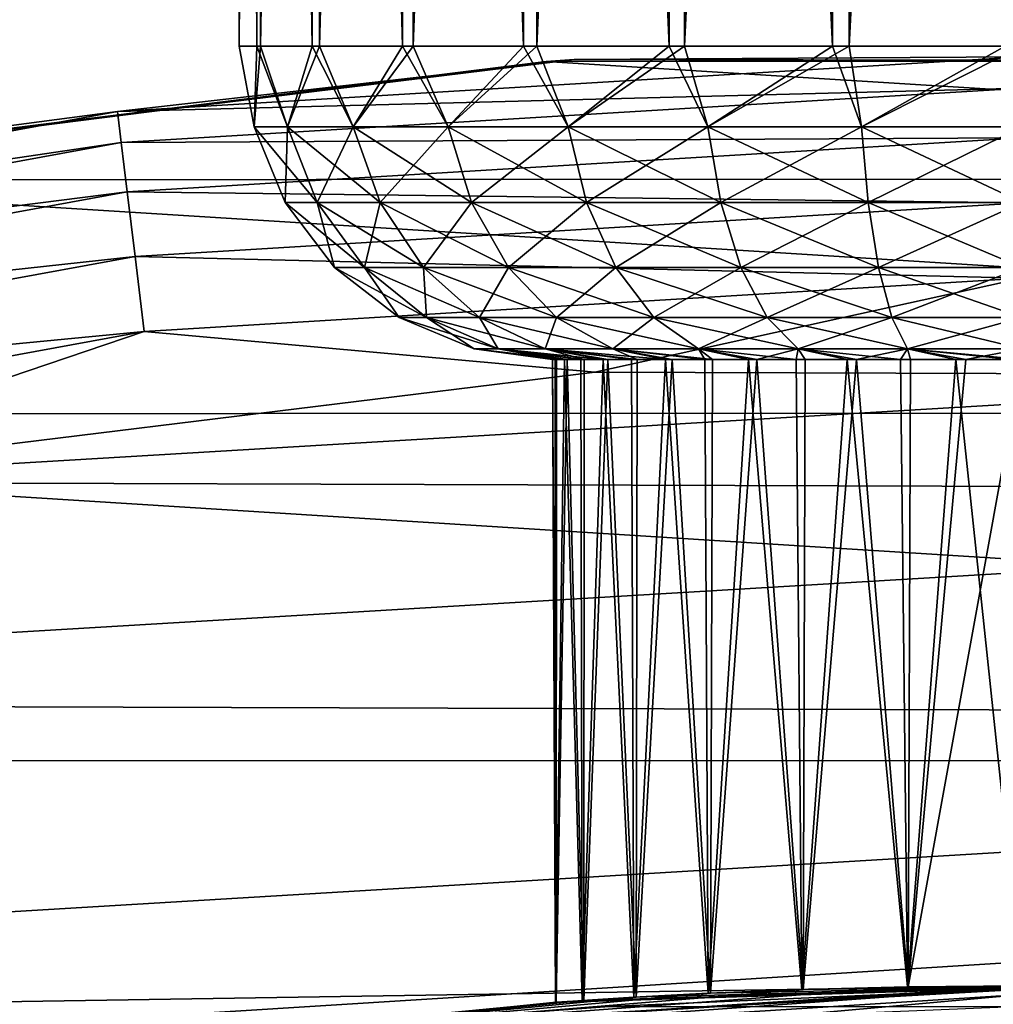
# Model space of a CAD drawing. Header units: metres. Extents: x -24 to 24, y -127 to 36.
# Tile 52 of 59: x -3.2 to -0.09, y 20.94 to 24.08. Entities that reach past the tile are written whole.
import ezdxf

# ---------------------------------------------------------------- set-up
doc = ezdxf.new("R2010")
doc.units = ezdxf.units.M
doc.layers.add('solid_12421031', color=7, linetype='CONTINUOUS')

msp = doc.modelspace()

# ---------------------------------------------------------------- linework, layer by layer
at = {"layer": 'solid_12421031'}
for points in [[(-2.499866, 35, 37.97406), (-2.499852, 24, 37.972809), (-2.444046, 24, 38.525963)], [(-2.499866, 35, 37.97406), (-2.432276, 35, 37.422043), (-2.499852, 24, 37.972809)], [(-2.443745, 35, 38.527363), (-2.499866, 35, 37.97406), (-2.444046, 24, 38.525963)], [(-2.432276, 35, 37.422043), (-2.432028, 24, 37.421001), (-2.499852, 24, 37.972809)], [(-2.443745, 35, 38.527363), (-2.444046, 24, 38.525963), (-2.26737, 24, 39.053108)], [(-2.266692, 35, 39.054565), (-2.443745, 35, 38.527363), (-2.26737, 24, 39.053108)], [(-2.432276, 35, 37.422043), (-2.244321, 35, 36.898628), (-2.432028, 24, 37.421001)], [(-2.244321, 35, 36.898628), (-2.243927, 24, 36.897823), (-2.432028, 24, 37.421001)], [(-2.266692, 35, 39.054565), (-2.26737, 24, 39.053108), (-1.97856, 24, 39.528168)], [(-1.977468, 35, 39.529583), (-2.266692, 35, 39.054565), (-1.97856, 24, 39.528168)], [(-2.244321, 35, 36.898628), (-1.945303, 35, 36.429714), (-2.243927, 24, 36.897823)], [(-1.945303, 35, 36.429714), (-1.944854, 24, 36.429157), (-2.243927, 24, 36.897823)], [(-1.977468, 35, 39.529583), (-1.97856, 24, 39.528168), (-1.591901, 24, 39.927654)], [(-1.590385, 35, 39.928905), (-1.977468, 35, 39.529583), (-1.591901, 24, 39.927654)], [(-1.945303, 35, 36.429714), (-1.550017, 35, 36.038509), (-1.944854, 24, 36.429157)], [(-1.550017, 35, 36.038509), (-1.549597, 24, 36.038177), (-1.944854, 24, 36.429157)], [(-1.590385, 35, 39.928905), (-1.591901, 24, 39.927654), (-1.126515, 24, 40.231808)], [(-1.1246, 35, 40.232773), (-1.590385, 35, 39.928905), (-1.126515, 24, 40.231808)], [(-1.550017, 35, 36.038509), (-1.078027, 35, 35.744373), (-1.549597, 24, 36.038177)], [(-1.078027, 35, 35.744373), (-1.077705, 24, 35.744217), (-1.549597, 24, 36.038177)], [(-1.1246, 35, 40.232773), (-1.126515, 24, 40.231808), (-0.605416, 24, 40.425587)], [(-0.603162, 35, 40.426147), (-1.1246, 35, 40.232773), (-0.605416, 24, 40.425587)], [(-1.078027, 35, 35.744373), (-0.552689, 35, 35.561859), (-1.077705, 24, 35.744217)], [(-0.552689, 35, 35.561859), (-0.552515, 24, 35.561817), (-1.077705, 24, 35.744217)], [(-0.603162, 35, 40.426147), (-0.605416, 24, 40.425587), (-0.054377, 24, 40.499409)], [(-0.051875, 35, 40.499462), (-0.603162, 35, 40.426147), (-0.054377, 24, 40.499409)], [(-0.552689, 35, 35.561859), (0, 35, 35.5), (-0.552515, 24, 35.561817)], [(0, 35, 35.5), (0, 24, 35.5), (-0.552515, 24, 35.561817)], [(-2.452686, 23.742193, 37.74221), (-2.499852, 24, 37.972809), (-2.432028, 24, 37.421001)], [(-2.452686, 23.742193, 38.25779), (-2.444046, 24, 38.525963), (-2.499852, 24, 37.972809)], [(-2.452686, 23.742193, 37.74221), (-2.452686, 23.742193, 38.25779), (-2.499852, 24, 37.972809)], [(-2.345492, 23.742193, 37.237904), (-2.452686, 23.742193, 37.74221), (-2.432028, 24, 37.421001)], [(-2.452686, 23.742193, 38.25779), (-2.345492, 23.742193, 38.762096), (-2.444046, 24, 38.525963)], [(-2.345492, 23.742193, 38.762096), (-2.26737, 24, 39.053108), (-2.444046, 24, 38.525963)], [(-2.345492, 23.742193, 37.237904), (-2.432028, 24, 37.421001), (-2.243927, 24, 36.897823)], [(-2.135789, 23.742193, 36.766903), (-2.345492, 23.742193, 37.237904), (-2.243927, 24, 36.897823)], [(-2.345492, 23.742193, 38.762096), (-2.135789, 23.742193, 39.233097), (-2.26737, 24, 39.053108)], [(-2.135789, 23.742193, 39.233097), (-1.97856, 24, 39.528168), (-2.26737, 24, 39.053108)], [(-2.135789, 23.742193, 36.766903), (-2.243927, 24, 36.897823), (-1.944854, 24, 36.429157)], [(-1.832741, 23.742193, 36.349792), (-2.135789, 23.742193, 36.766903), (-1.944854, 24, 36.429157)], [(-2.135789, 23.742193, 39.233097), (-1.832741, 23.742193, 39.650208), (-1.97856, 24, 39.528168)], [(-1.832741, 23.742193, 39.650208), (-1.591901, 24, 39.927654), (-1.97856, 24, 39.528168)], [(-1.832741, 23.742193, 36.349792), (-1.944854, 24, 36.429157), (-1.549597, 24, 36.038177)], [(-1.449594, 23.742193, 36.004807), (-1.832741, 23.742193, 36.349792), (-1.549597, 24, 36.038177)], [(-1.832741, 23.742193, 39.650208), (-1.449594, 23.742193, 39.995193), (-1.591901, 24, 39.927654)], [(-1.449594, 23.742193, 39.995193), (-1.126515, 24, 40.231808), (-1.591901, 24, 39.927654)], [(-1.449594, 23.742193, 36.004807), (-1.549597, 24, 36.038177), (-1.077705, 24, 35.744217)], [(-1.003092, 23.742193, 35.747017), (-1.449594, 23.742193, 36.004807), (-1.077705, 24, 35.744217)], [(-1.449594, 23.742193, 39.995193), (-1.003092, 23.742193, 40.252983), (-1.126515, 24, 40.231808)], [(-1.003092, 23.742193, 40.252983), (-0.605416, 24, 40.425587), (-1.126515, 24, 40.231808)], [(-1.003092, 23.742193, 35.747017), (-1.077705, 24, 35.744217), (-0.552515, 24, 35.561817)], [(-0.512751, 23.742193, 35.587696), (-1.003092, 23.742193, 35.747017), (-0.552515, 24, 35.561817)], [(-1.003092, 23.742193, 40.252983), (-0.512751, 23.742193, 40.412304), (-0.605416, 24, 40.425587)], [(-0.512751, 23.742193, 40.412304), (-0.054377, 24, 40.499409), (-0.605416, 24, 40.425587)], [(-0.512751, 23.742193, 35.587696), (-0.552515, 24, 35.561817), (0, 24, 35.5)], [(0, 23.742193, 35.533802), (-0.512751, 23.742193, 35.587696), (0, 24, 35.5)], [(-0.512751, 23.742193, 40.412304), (0, 23.742193, 40.466198), (-0.054377, 24, 40.499409)], [(-1.42987, 23.957367, -1), (-4.415409, 23.59034, -1), (-2.888806, 23.791456, -0.742193)], [(-1.519958, 23.951576, -4), (-4.415409, 23.59034, -1), (-1.42987, 23.957367, -1)], [(0, 23.966196, -0.742193), (-2.888806, 23.791456, -0.742193), (0, 23.866417, -0.50068)], [(-1.42987, 23.957367, -1), (-2.888806, 23.791456, -0.742193), (0, 23.966196, -0.742193)], [(1.494303, 23.953287, -4), (-1.519958, 23.951576, -4), (-1.42987, 23.957367, -1)], [(1.57813, 23.948059, -1), (-1.42987, 23.957367, -1), (0, 23.966196, -0.742193)], [(1.494303, 23.953287, -4), (-1.42987, 23.957367, -1), (1.57813, 23.948059, -1)], [(-1.519958, 23.951576, -4), (-4.501755, 23.573385, -4), (-4.415409, 23.59034, -1)], [(4.481827, 23.577156, -4), (-4.501755, 23.573385, -4), (-1.519958, 23.951576, -4)], [(4.481827, 23.577156, -4), (-1.519958, 23.951576, -4), (1.494303, 23.953287, -4)], [(-2.888806, 23.791456, -0.742193), (-2.876779, 23.692406, -0.50068), (0, 23.866417, -0.50068)], [(0, 23.866417, -0.50068), (-2.876779, 23.692406, -0.50068), (0, 23.707478, -0.293264)], [(-2.888806, 23.791456, -0.742193), (-5.735486, 23.269783, -0.742193), (-2.876779, 23.692406, -0.50068)], [(-4.415409, 23.59034, -1), (-5.735486, 23.269783, -0.742193), (-2.888806, 23.791456, -0.742193)], [(-2.250597, 23.500681, 38.731262), (-2.345492, 23.742193, 38.762096), (-2.452686, 23.742193, 38.25779)], [(-2.353454, 23.500681, 38.247356), (-2.452686, 23.742193, 38.25779), (-2.452686, 23.742193, 37.74221)], [(-2.353454, 23.500681, 38.247356), (-2.250597, 23.500681, 38.731262), (-2.452686, 23.742193, 38.25779)], [(-2.353454, 23.500681, 37.752644), (-2.452686, 23.742193, 37.74221), (-2.345492, 23.742193, 37.237904)], [(-2.353454, 23.500681, 37.752644), (-2.353454, 23.500681, 38.247356), (-2.452686, 23.742193, 37.74221)], [(-2.250597, 23.500681, 37.268738), (-2.353454, 23.500681, 37.752644), (-2.345492, 23.742193, 37.237904)], [(-2.049378, 23.500681, 39.183208), (-2.135789, 23.742193, 39.233097), (-2.345492, 23.742193, 38.762096)], [(-2.250597, 23.500681, 38.731262), (-2.049378, 23.500681, 39.183208), (-2.345492, 23.742193, 38.762096)], [(-2.250597, 23.500681, 37.268738), (-2.345492, 23.742193, 37.237904), (-2.135789, 23.742193, 36.766903)], [(-2.049378, 23.500681, 36.816792), (-2.250597, 23.500681, 37.268738), (-2.135789, 23.742193, 36.766903)], [(-1.758591, 23.500681, 39.583443), (-1.832741, 23.742193, 39.650208), (-2.135789, 23.742193, 39.233097)], [(-2.049378, 23.500681, 39.183208), (-1.758591, 23.500681, 39.583443), (-2.135789, 23.742193, 39.233097)], [(-2.049378, 23.500681, 36.816792), (-2.135789, 23.742193, 36.766903), (-1.832741, 23.742193, 36.349792)], [(-1.758591, 23.500681, 36.416557), (-2.049378, 23.500681, 36.816792), (-1.832741, 23.742193, 36.349792)], [(-1.390946, 23.500681, 39.914471), (-1.449594, 23.742193, 39.995193), (-1.832741, 23.742193, 39.650208)], [(-1.758591, 23.500681, 39.583443), (-1.390946, 23.500681, 39.914471), (-1.832741, 23.742193, 39.650208)], [(-1.758591, 23.500681, 36.416557), (-1.832741, 23.742193, 36.349792), (-1.449594, 23.742193, 36.004807)], [(-1.390946, 23.500681, 36.085529), (-1.758591, 23.500681, 36.416557), (-1.449594, 23.742193, 36.004807)], [(-0.962509, 23.500681, 40.161831), (-1.003092, 23.742193, 40.252983), (-1.449594, 23.742193, 39.995193)], [(-1.390946, 23.500681, 39.914471), (-0.962509, 23.500681, 40.161831), (-1.449594, 23.742193, 39.995193)], [(-1.390946, 23.500681, 36.085529), (-1.449594, 23.742193, 36.004807), (-1.003092, 23.742193, 35.747017)], [(-0.962509, 23.500681, 35.838169), (-1.390946, 23.500681, 36.085529), (-1.003092, 23.742193, 35.747017)], [(-0.492006, 23.500681, 40.314705), (-0.512751, 23.742193, 40.412304), (-1.003092, 23.742193, 40.252983)], [(-0.962509, 23.500681, 40.161831), (-0.492006, 23.500681, 40.314705), (-1.003092, 23.742193, 40.252983)], [(-0.962509, 23.500681, 35.838169), (-1.003092, 23.742193, 35.747017), (-0.512751, 23.742193, 35.587696)], [(-0.492006, 23.500681, 35.685295), (-0.962509, 23.500681, 35.838169), (-0.512751, 23.742193, 35.587696)], [(0, 23.500681, 40.366417), (0, 23.742193, 40.466198), (-0.512751, 23.742193, 40.412304)], [(-0.492006, 23.500681, 40.314705), (0, 23.500681, 40.366417), (-0.512751, 23.742193, 40.412304)], [(-0.492006, 23.500681, 35.685295), (-0.512751, 23.742193, 35.587696), (0, 23.742193, 35.533802)], [(0, 23.500681, 35.633583), (-0.492006, 23.500681, 35.685295), (0, 23.742193, 35.533802)], [(-2.876779, 23.692406, -0.50068), (-2.85762, 23.534622, -0.293264), (0, 23.707478, -0.293264)], [(0, 23.707478, -0.293264), (-2.85762, 23.534622, -0.293264), (0, 23.500227, -0.134106)], [(-5.735486, 23.269783, -0.742193), (-5.711607, 23.172903, -0.50068), (-2.876779, 23.692406, -0.50068)], [(-2.876779, 23.692406, -0.50068), (-5.711607, 23.172903, -0.50068), (-2.85762, 23.534622, -0.293264)], [(7.402157, 22.829554, -4), (-7.411674, 22.826603, -4), (-4.501755, 23.573385, -4)], [(7.402157, 22.829554, -4), (-4.501755, 23.573385, -4), (4.481827, 23.577156, -4)], [(-5.711607, 23.172903, -0.50068), (-5.673571, 23.018581, -0.293264), (-2.85762, 23.534622, -0.293264)], [(-2.85762, 23.534622, -0.293264), (-5.673571, 23.018581, -0.293264), (-2.832639, 23.328884, -0.134106)], [(-2.85762, 23.534622, -0.293264), (-2.832639, 23.328884, -0.134106), (0, 23.500227, -0.134106)], [(0, 23.500227, -0.134106), (-2.832639, 23.328884, -0.134106), (0, 23.25882, -0.034074)], [(-2.099435, 23.293264, 38.682148), (-2.250597, 23.500681, 38.731262), (-2.353454, 23.500681, 38.247356)], [(-2.195384, 23.293264, 38.230743), (-2.353454, 23.500681, 38.247356), (-2.353454, 23.500681, 37.752644)], [(-2.195384, 23.293264, 38.230743), (-2.099435, 23.293264, 38.682148), (-2.353454, 23.500681, 38.247356)], [(-2.195384, 23.293264, 37.769257), (-2.353454, 23.500681, 37.752644), (-2.250597, 23.500681, 37.268738)], [(-2.195384, 23.293264, 37.769257), (-2.195384, 23.293264, 38.230743), (-2.353454, 23.500681, 37.752644)], [(-1.911731, 23.293264, 39.103737), (-2.049378, 23.500681, 39.183208), (-2.250597, 23.500681, 38.731262)], [(-2.099435, 23.293264, 38.682148), (-1.911731, 23.293264, 39.103737), (-2.250597, 23.500681, 38.731262)], [(-2.099435, 23.293264, 37.317852), (-2.250597, 23.500681, 37.268738), (-2.049378, 23.500681, 36.816792)], [(-2.099435, 23.293264, 37.317852), (-2.195384, 23.293264, 37.769257), (-2.250597, 23.500681, 37.268738)], [(-1.911731, 23.293264, 36.896263), (-2.099435, 23.293264, 37.317852), (-2.049378, 23.500681, 36.816792)], [(-1.640475, 23.293264, 39.477089), (-1.758591, 23.500681, 39.583443), (-2.049378, 23.500681, 39.183208)], [(-1.911731, 23.293264, 39.103737), (-1.640475, 23.293264, 39.477089), (-2.049378, 23.500681, 39.183208)], [(-1.911731, 23.293264, 36.896263), (-2.049378, 23.500681, 36.816792), (-1.758591, 23.500681, 36.416557)], [(-1.640475, 23.293264, 36.522911), (-1.911731, 23.293264, 36.896263), (-1.758591, 23.500681, 36.416557)], [(-1.297522, 23.293264, 39.785885), (-1.390946, 23.500681, 39.914471), (-1.758591, 23.500681, 39.583443)], [(-1.640475, 23.293264, 39.477089), (-1.297522, 23.293264, 39.785885), (-1.758591, 23.500681, 39.583443)], [(-1.640475, 23.293264, 36.522911), (-1.758591, 23.500681, 36.416557), (-1.390946, 23.500681, 36.085529)], [(-1.297522, 23.293264, 36.214115), (-1.640475, 23.293264, 36.522911), (-1.390946, 23.500681, 36.085529)], [(-0.897862, 23.293264, 40.016632), (-0.962509, 23.500681, 40.161831), (-1.390946, 23.500681, 39.914471)], [(-1.297522, 23.293264, 39.785885), (-0.897862, 23.293264, 40.016632), (-1.390946, 23.500681, 39.914471)], [(-1.297522, 23.293264, 36.214115), (-1.390946, 23.500681, 36.085529), (-0.962509, 23.500681, 35.838169)], [(-0.897862, 23.293264, 35.983368), (-1.297522, 23.293264, 36.214115), (-0.962509, 23.500681, 35.838169)], [(-0.45896, 23.293264, 40.159237), (-0.492006, 23.500681, 40.314705), (-0.962509, 23.500681, 40.161831)], [(-0.897862, 23.293264, 40.016632), (-0.45896, 23.293264, 40.159237), (-0.962509, 23.500681, 40.161831)], [(-0.897862, 23.293264, 35.983368), (-0.962509, 23.500681, 35.838169), (-0.492006, 23.500681, 35.685295)], [(-0.45896, 23.293264, 35.840763), (-0.897862, 23.293264, 35.983368), (-0.492006, 23.500681, 35.685295)], [(0, 23.293264, 40.207478), (0, 23.500681, 40.366417), (-0.492006, 23.500681, 40.314705)], [(-0.45896, 23.293264, 40.159237), (0, 23.293264, 40.207478), (-0.492006, 23.500681, 40.314705)], [(-0.45896, 23.293264, 35.840763), (-0.492006, 23.500681, 35.685295), (0, 23.500681, 35.633583)], [(0, 23.293264, 35.792522), (-0.45896, 23.293264, 35.840763), (0, 23.500681, 35.633583)], [(-5.673571, 23.018581, -0.293264), (-5.623972, 22.817352, -0.134106), (-2.832639, 23.328884, -0.134106)], [(-2.832639, 23.328884, -0.134106), (-5.623972, 22.817352, -0.134106), (-2.803541, 23.089235, -0.034074)], [(-2.832639, 23.328884, -0.134106), (-2.803541, 23.089235, -0.034074), (0, 23.25882, -0.034074)], [(-1.902329, 23.134106, 38.618103), (-2.099435, 23.293264, 38.682148), (-2.195384, 23.293264, 38.230743)], [(-1.989269, 23.134106, 38.20908), (-2.195384, 23.293264, 38.230743), (-2.195384, 23.293264, 37.769257)], [(-1.989269, 23.134106, 38.20908), (-1.902329, 23.134106, 38.618103), (-2.195384, 23.293264, 38.230743)], [(-1.989269, 23.134106, 37.79092), (-2.195384, 23.293264, 37.769257), (-2.099435, 23.293264, 37.317852)], [(-1.989269, 23.134106, 37.79092), (-1.989269, 23.134106, 38.20908), (-2.195384, 23.293264, 37.769257)], [(-1.732247, 23.134106, 39.000114), (-1.911731, 23.293264, 39.103737), (-2.099435, 23.293264, 38.682148)], [(-1.902329, 23.134106, 38.618103), (-1.732247, 23.134106, 39.000114), (-2.099435, 23.293264, 38.682148)], [(-1.902329, 23.134106, 37.381897), (-2.099435, 23.293264, 37.317852), (-1.911731, 23.293264, 36.896263)], [(-1.902329, 23.134106, 37.381897), (-1.989269, 23.134106, 37.79092), (-2.099435, 23.293264, 37.317852)], [(-1.486458, 23.134106, 39.338413), (-1.640475, 23.293264, 39.477089), (-1.911731, 23.293264, 39.103737)], [(-1.732247, 23.134106, 39.000114), (-1.486458, 23.134106, 39.338413), (-1.911731, 23.293264, 39.103737)], [(-1.732247, 23.134106, 36.999886), (-1.911731, 23.293264, 36.896263), (-1.640475, 23.293264, 36.522911)], [(-1.732247, 23.134106, 36.999886), (-1.902329, 23.134106, 37.381897), (-1.911731, 23.293264, 36.896263)], [(-1.486458, 23.134106, 36.661587), (-1.732247, 23.134106, 36.999886), (-1.640475, 23.293264, 36.522911)], [(-1.175704, 23.134106, 39.618217), (-1.297522, 23.293264, 39.785885), (-1.640475, 23.293264, 39.477089)], [(-1.486458, 23.134106, 39.338413), (-1.175704, 23.134106, 39.618217), (-1.640475, 23.293264, 39.477089)], [(-1.486458, 23.134106, 36.661587), (-1.640475, 23.293264, 36.522911), (-1.297522, 23.293264, 36.214115)], [(-1.175704, 23.134106, 36.381783), (-1.486458, 23.134106, 36.661587), (-1.297522, 23.293264, 36.214115)], [(-0.813565, 23.134106, 39.827297), (-0.897862, 23.293264, 40.016632), (-1.297522, 23.293264, 39.785885)], [(-1.175704, 23.134106, 39.618217), (-0.813565, 23.134106, 39.827297), (-1.297522, 23.293264, 39.785885)], [(-1.175704, 23.134106, 36.381783), (-1.297522, 23.293264, 36.214115), (-0.897862, 23.293264, 35.983368)], [(-0.813565, 23.134106, 36.172703), (-1.175704, 23.134106, 36.381783), (-0.897862, 23.293264, 35.983368)], [(-0.415871, 23.134106, 39.956516), (-0.45896, 23.293264, 40.159237), (-0.897862, 23.293264, 40.016632)], [(-0.813565, 23.134106, 39.827297), (-0.415871, 23.134106, 39.956516), (-0.897862, 23.293264, 40.016632)], [(-0.813565, 23.134106, 36.172703), (-0.897862, 23.293264, 35.983368), (-0.45896, 23.293264, 35.840763)], [(-0.415871, 23.134106, 36.043484), (-0.813565, 23.134106, 36.172703), (-0.45896, 23.293264, 35.840763)], [(0, 23.134106, 40.000225), (0, 23.293264, 40.207478), (-0.45896, 23.293264, 40.159237)], [(-0.415871, 23.134106, 39.956516), (0, 23.134106, 40.000225), (-0.45896, 23.293264, 40.159237)], [(-0.415871, 23.134106, 36.043484), (-0.45896, 23.293264, 35.840763), (0, 23.293264, 35.792522)], [(0, 23.134106, 35.999775), (-0.415871, 23.134106, 36.043484), (0, 23.293264, 35.792522)], [(0, 23.25882, -0.034074), (-2.803541, 23.089235, -0.034074), (-1.36407, 22.959373)], [(0, 23.25882, -0.034074), (-1.36407, 22.959373), (1.519606, 22.949512)], [(-1.672736, 23.034075, 38.543507), (-1.902329, 23.134106, 38.618103), (-1.989269, 23.134106, 38.20908)], [(-1.749184, 23.034075, 38.183846), (-1.989269, 23.134106, 38.20908), (-1.989269, 23.134106, 37.79092)], [(-1.749184, 23.034075, 38.183846), (-1.672736, 23.034075, 38.543507), (-1.989269, 23.134106, 38.20908)], [(-1.749184, 23.034075, 37.816154), (-1.989269, 23.134106, 37.79092), (-1.902329, 23.134106, 37.381897)], [(-1.749184, 23.034075, 37.816154), (-1.749184, 23.034075, 38.183846), (-1.989269, 23.134106, 37.79092)], [(-1.523182, 23.034075, 38.87941), (-1.732247, 23.134106, 39.000114), (-1.902329, 23.134106, 38.618103)], [(-1.672736, 23.034075, 38.543507), (-1.523182, 23.034075, 38.87941), (-1.902329, 23.134106, 38.618103)], [(-1.672736, 23.034075, 37.456493), (-1.902329, 23.134106, 37.381897), (-1.732247, 23.134106, 36.999886)], [(-1.672736, 23.034075, 37.456493), (-1.749184, 23.034075, 37.816154), (-1.902329, 23.134106, 37.381897)], [(-1.307057, 23.034075, 39.17688), (-1.486458, 23.134106, 39.338413), (-1.732247, 23.134106, 39.000114)], [(-1.523182, 23.034075, 38.87941), (-1.307057, 23.034075, 39.17688), (-1.732247, 23.134106, 39.000114)], [(-1.523182, 23.034075, 37.12059), (-1.732247, 23.134106, 36.999886), (-1.486458, 23.134106, 36.661587)], [(-1.523182, 23.034075, 37.12059), (-1.672736, 23.034075, 37.456493), (-1.732247, 23.134106, 36.999886)], [(-1.307057, 23.034075, 36.82312), (-1.523182, 23.034075, 37.12059), (-1.486458, 23.134106, 36.661587)], [(-1.033808, 23.034075, 39.422913), (-1.175704, 23.134106, 39.618217), (-1.486458, 23.134106, 39.338413)], [(-1.307057, 23.034075, 39.17688), (-1.033808, 23.034075, 39.422913), (-1.486458, 23.134106, 39.338413)], [(-1.307057, 23.034075, 36.82312), (-1.486458, 23.134106, 36.661587), (-1.175704, 23.134106, 36.381783)], [(-1.033808, 23.034075, 36.577087), (-1.307057, 23.034075, 36.82312), (-1.175704, 23.134106, 36.381783)], [(-0.715376, 23.034075, 39.606762), (-0.813565, 23.134106, 39.827297), (-1.175704, 23.134106, 39.618217)], [(-1.033808, 23.034075, 39.422913), (-0.715376, 23.034075, 39.606762), (-1.175704, 23.134106, 39.618217)], [(-1.033808, 23.034075, 36.577087), (-1.175704, 23.134106, 36.381783), (-0.813565, 23.134106, 36.172703)], [(-0.715376, 23.034075, 36.393238), (-1.033808, 23.034075, 36.577087), (-0.813565, 23.134106, 36.172703)], [(-0.365679, 23.034075, 39.720387), (-0.415871, 23.134106, 39.956516), (-0.813565, 23.134106, 39.827297)], [(-0.715376, 23.034075, 39.606762), (-0.365679, 23.034075, 39.720387), (-0.813565, 23.134106, 39.827297)], [(-0.715376, 23.034075, 36.393238), (-0.813565, 23.134106, 36.172703), (-0.415871, 23.134106, 36.043484)], [(-0.365679, 23.034075, 36.279613), (-0.715376, 23.034075, 36.393238), (-0.415871, 23.134106, 36.043484)], [(0, 23.034075, 39.75882), (0, 23.134106, 40.000225), (-0.415871, 23.134106, 39.956516)], [(-0.365679, 23.034075, 39.720387), (0, 23.034075, 39.75882), (-0.415871, 23.134106, 39.956516)], [(-0.365679, 23.034075, 36.279613), (-0.415871, 23.134106, 36.043484), (0, 23.134106, 35.999775)], [(0, 23.034075, 36.24118), (-0.365679, 23.034075, 36.279613), (0, 23.134106, 35.999775)], [(-5.623972, 22.817352, -0.134106), (-5.5662, 22.58296, -0.034074), (-2.803541, 23.089235, -0.034074)], [(-2.803541, 23.089235, -0.034074), (-5.5662, 22.58296, -0.034074), (-4.223259, 22.608311)], [(-2.803541, 23.089235, -0.034074), (-4.223259, 22.608311), (-1.36407, 22.959373)], [(-1.749184, 23.034075, 37.816154), (-1.487173, 23, 37.804256), (-1.499911, 23, 37.983685)], [(-1.672736, 23.034075, 37.456493), (-1.487173, 23, 37.804256), (-1.749184, 23.034075, 37.816154)], [(-1.749184, 23.034075, 38.183846), (-1.499911, 23, 37.983685), (-1.491079, 23, 38.163353)], [(-1.749184, 23.034075, 37.816154), (-1.499911, 23, 37.983685), (-1.749184, 23.034075, 38.183846)], [(-1.749184, 23.034075, 38.183846), (-1.491079, 23, 38.163353), (-1.460803, 23, 38.340668)], [(-1.749184, 23.034075, 38.183846), (-1.460803, 23, 38.340668), (-1.672736, 23.034075, 38.543507)], [(-1.672736, 23.034075, 37.456493), (-1.398025, 23, 37.456379), (-1.453048, 23, 37.62764)], [(-1.523182, 23.034075, 37.12059), (-1.398025, 23, 37.456379), (-1.672736, 23.034075, 37.456493)], [(-1.672736, 23.034075, 37.456493), (-1.453048, 23, 37.62764), (-1.487173, 23, 37.804256)], [(-1.672736, 23.034075, 38.543507), (-1.460803, 23, 38.340668), (-1.409519, 23, 38.513084)], [(-1.672736, 23.034075, 38.543507), (-1.409519, 23, 38.513084), (-1.337964, 23, 38.678123)], [(-1.672736, 23.034075, 38.543507), (-1.337964, 23, 38.678123), (-1.523182, 23.034075, 38.87941)], [(-1.523182, 23.034075, 37.12059), (-1.228745, 23, 37.13966), (-1.322898, 23, 37.292934)], [(-1.307057, 23.034075, 36.82312), (-1.228745, 23, 37.13966), (-1.523182, 23.034075, 37.12059)], [(-1.523182, 23.034075, 37.12059), (-1.322898, 23, 37.292934), (-1.398025, 23, 37.456379)], [(-1.523182, 23.034075, 38.87941), (-1.337964, 23, 38.678123), (-1.247167, 23, 38.833412)], [(-1.523182, 23.034075, 38.87941), (-1.247167, 23, 38.833412), (-1.138435, 23, 38.976711)], [(-1.523182, 23.034075, 38.87941), (-1.138435, 23, 38.976711), (-1.307057, 23.034075, 39.17688)], [(-1.307057, 23.034075, 36.82312), (-0.989035, 23, 36.872253), (-1.116922, 23, 36.998756)], [(-1.033808, 23.034075, 36.577087), (-0.989035, 23, 36.872253), (-1.307057, 23.034075, 36.82312)], [(-1.307057, 23.034075, 36.82312), (-1.116922, 23, 36.998756), (-1.228745, 23, 37.13966)], [(-1.307057, 23.034075, 39.17688), (-1.138435, 23, 38.976711), (-1.013331, 23, 39.105965)], [(-1.307057, 23.034075, 39.17688), (-1.013331, 23, 39.105965), (-1.033808, 23.034075, 39.422913)], [(-1.033808, 23.034075, 36.577087), (-0.846926, 23, 36.761971), (-0.989035, 23, 36.872253)], [(-0.715376, 23.034075, 36.393238), (-0.846926, 23, 36.761971), (-1.033808, 23.034075, 36.577087)], [(-1.033808, 23.034075, 39.422913), (-1.013331, 23, 39.105965), (-0.873653, 23, 39.219315)], [(-1.033808, 23.034075, 39.422913), (-0.873653, 23, 39.219315), (-0.721412, 23, 39.315128)], [(-1.033808, 23.034075, 39.422913), (-0.721412, 23, 39.315128), (-0.715376, 23.034075, 39.606762)], [(-0.715376, 23.034075, 36.393238), (-0.692636, 23, 36.669491), (-0.846926, 23, 36.761971)], [(-0.715376, 23.034075, 39.606762), (-0.721412, 23, 39.315128), (-0.558795, 23, 39.392029)], [(-0.715376, 23.034075, 36.393238), (-0.528385, 23, 36.596146), (-0.692636, 23, 36.669491)], [(-0.365679, 23.034075, 36.279613), (-0.528385, 23, 36.596146), (-0.715376, 23.034075, 36.393238)], [(-0.715376, 23.034075, 39.606762), (-0.558795, 23, 39.392029), (-0.388143, 23, 39.448914)], [(-0.715376, 23.034075, 39.606762), (-0.388143, 23, 39.448914), (-0.365679, 23.034075, 39.720387)], [(-0.365679, 23.034075, 36.279613), (-0.356536, 23, 36.542988), (-0.528385, 23, 36.596146)], [(-0.365679, 23.034075, 39.720387), (-0.388143, 23, 39.448914), (-0.211908, 23, 39.484955)], [(-0.365679, 23.034075, 39.720387), (0, 23, 39.5), (0, 23.034075, 39.75882)], [(-0.365679, 23.034075, 36.279613), (-0.179559, 23, 36.510784), (-0.356536, 23, 36.542988)], [(0, 23.034075, 36.24118), (-0.179559, 23, 36.510784), (-0.365679, 23.034075, 36.279613)], [(-0.365679, 23.034075, 39.720387), (-0.211908, 23, 39.484955), (-0.032626, 23, 39.499645)], [(-0.365679, 23.034075, 39.720387), (-0.032626, 23, 39.499645), (0, 23, 39.5)], [(0, 23.034075, 36.24118), (0, 23, 36.5), (-0.179559, 23, 36.510784)], [(-1.499911, 23, 37.983685), (-1.487975, 20.947218, 37.812023), (-1.48957, 20.947104, 38.174824)], [(-1.499911, 23, 37.983685), (-1.487173, 23, 37.804256), (-1.487975, 20.947218, 37.812023)], [(-1.491079, 23, 38.163353), (-1.499911, 23, 37.983685), (-1.48957, 20.947104, 38.174824)], [(-1.460803, 23, 38.340668), (-1.491079, 23, 38.163353), (-1.48957, 20.947104, 38.174824)], [(-1.460803, 23, 38.340668), (-1.48957, 20.947104, 38.174824), (-1.404646, 20.952971, 38.524612)], [(-1.453048, 23, 37.62764), (-1.399656, 20.953304, 37.462646), (-1.487975, 20.947218, 37.812023)], [(-1.487173, 23, 37.804256), (-1.453048, 23, 37.62764), (-1.487975, 20.947218, 37.812023)], [(-1.409519, 23, 38.513084), (-1.460803, 23, 38.340668), (-1.404646, 20.952971, 38.524612)], [(-1.453048, 23, 37.62764), (-1.398025, 23, 37.456379), (-1.399656, 20.953304, 37.462646)], [(-1.337964, 23, 38.678123), (-1.409519, 23, 38.513084), (-1.404646, 20.952971, 38.524612)], [(-1.337964, 23, 38.678123), (-1.404646, 20.952971, 38.524612), (-1.240036, 20.963356, 38.84367)], [(-1.322898, 23, 37.292934), (-1.232851, 20.963779, 37.145638), (-1.399656, 20.953304, 37.462646)], [(-1.398025, 23, 37.456379), (-1.322898, 23, 37.292934), (-1.399656, 20.953304, 37.462646)], [(-1.247167, 23, 38.833412), (-1.337964, 23, 38.678123), (-1.240036, 20.963356, 38.84367)], [(-1.322898, 23, 37.292934), (-1.228745, 23, 37.13966), (-1.232851, 20.963779, 37.145638)], [(-1.138435, 23, 38.976711), (-1.247167, 23, 38.833412), (-1.240036, 20.963356, 38.84367)], [(-1.138435, 23, 38.976711), (-1.240036, 20.963356, 38.84367), (-1.002327, 20.976067, 39.115974)], [(-1.116922, 23, 36.998756), (-0.995224, 20.976404, 36.877693), (-1.232851, 20.963779, 37.145638)], [(-1.228745, 23, 37.13966), (-1.116922, 23, 36.998756), (-1.232851, 20.963779, 37.145638)], [(-1.013331, 23, 39.105965), (-1.138435, 23, 38.976711), (-1.002327, 20.976067, 39.115974)], [(-1.116922, 23, 36.998756), (-0.989035, 23, 36.872253), (-0.995224, 20.976404, 36.877693)], [(-0.873653, 23, 39.219315), (-1.013331, 23, 39.105965), (-1.002327, 20.976067, 39.115974)], [(-0.873653, 23, 39.219315), (-1.002327, 20.976067, 39.115974), (-0.703171, 20.988224, 39.324207)], [(-0.846926, 23, 36.761971), (-0.698613, 20.988377, 36.673195), (-0.995224, 20.976404, 36.877693)], [(-0.989035, 23, 36.872253), (-0.846926, 23, 36.761971), (-0.995224, 20.976404, 36.877693)], [(-0.721412, 23, 39.315128), (-0.873653, 23, 39.219315), (-0.703171, 20.988224, 39.324207)], [(-0.846926, 23, 36.761971), (-0.692636, 23, 36.669491), (-0.698613, 20.988377, 36.673195)], [(-0.558795, 23, 39.392029), (-0.721412, 23, 39.315128), (-0.703171, 20.988224, 39.324207)], [(-0.558795, 23, 39.392029), (-0.703171, 20.988224, 39.324207), (-0.365547, 20.996819, 39.45451)], [(-0.528385, 23, 36.596146), (-0.363685, 20.996851, 36.545162), (-0.698613, 20.988377, 36.673195)], [(-0.692636, 23, 36.669491), (-0.528385, 23, 36.596146), (-0.698613, 20.988377, 36.673195)], [(-0.388143, 23, 39.448914), (-0.558795, 23, 39.392029), (-0.365547, 20.996819, 39.45451)], [(-0.528385, 23, 36.596146), (-0.356536, 23, 36.542988), (-0.363685, 20.996851, 36.545162)], [(-0.211908, 23, 39.484955), (-0.388143, 23, 39.448914), (-0.365547, 20.996819, 39.45451)], [(-0.211908, 23, 39.484955), (-0.365547, 20.996819, 39.45451), (0, 21, 39.5)], [(0, 23, 36.5), (0, 21, 36.5), (-0.363685, 20.996851, 36.545162)], [(-0.179559, 23, 36.510784), (0, 23, 36.5), (-0.363685, 20.996851, 36.545162)], [(-0.356536, 23, 36.542988), (-0.179559, 23, 36.510784), (-0.363685, 20.996851, 36.545162)], [(-0.032626, 23, 39.499645), (-0.211908, 23, 39.484955), (0, 21, 39.5)], [(1.519606, 22.949512), (-1.36407, 22.959373), (-4.223259, 22.608311)], [(4.37133, 22.580175), (1.519606, 22.949512), (-4.223259, 22.608311)], [(10.216508, 21.716761, -4), (-10.211992, 21.718889, -4), (-7.411674, 22.826603, -4)], [(10.216508, 21.716761, -4), (-7.411674, 22.826603, -4), (7.402157, 22.829554, -4)], [(4.37133, 22.580175), (-4.223259, 22.608311), (-7.01932, 21.902313)], [(7.15352, 21.85898), (4.37133, 22.580175), (-7.01932, 21.902313)], [(7.15352, 21.85898), (-7.01932, 21.902313), (-9.715213, 20.847292)], [(7.15352, 21.85898), (-9.715213, 20.847292), (-0.003185, 20.99996)], [(10.216508, 21.716761, -4), (-12.848287, 20.270407, -4), (-10.211992, 21.718889, -4)], [(12.865988, 20.258965, -4), (-12.848287, 20.270407, -4), (10.216508, 21.716761, -4)], [(-9.715213, 20.847292), (-2.738532, 20.820097), (-0.003185, 20.99996)], [(-0.363685, 20.996851, 36.545162), (-0.003185, 20.99996), (-2.738532, 20.820097)], [(-0.698613, 20.988377, 36.673195), (-0.363685, 20.996851, 36.545162), (-2.738532, 20.820097)], [(-0.995224, 20.976404, 36.877693), (-0.698613, 20.988377, 36.673195), (-2.738532, 20.820097)], [(-1.232851, 20.963779, 37.145638), (-0.995224, 20.976404, 36.877693), (-2.738532, 20.820097)], [(0, 20.934549, 155), (0, 20.995598, 148.004364), (-2.665427, 20.825722, 148.004364)], [(-2.662479, 20.802666, 147.849274), (-2.665427, 20.825722, 148.004364), (0, 20.995598, 148.004364)], [(-0.000003, 20.972357, 147.849274), (-2.662479, 20.802666, 147.849274), (0, 20.995598, 148.004364)], [(-2.653528, 20.732725, 147.708481), (-2.662479, 20.802666, 147.849274), (-0.000003, 20.972357, 147.849274)], [(-0.000003, 20.901844, 147.708481), (-2.653528, 20.732725, 147.708481), (-0.000003, 20.972357, 147.849274)], [(0.175697, 20.999266, 144.5), (-2.552228, 20.844332, 144.5), (-1.317073, 20.934282, 144.654053)], [(-1.48957, 20.947104, 38.174824), (-2.552228, 20.844332, 144.5), (0.175697, 20.999266, 144.5)], [(-1.404646, 20.952971, 38.524612), (-1.48957, 20.947104, 38.174824), (0.175697, 20.999266, 144.5)], [(-1.240036, 20.963356, 38.84367), (-1.404646, 20.952971, 38.524612), (0.175697, 20.999266, 144.5)], [(0.175697, 20.999266, 144.5), (-1.317073, 20.934282, 144.654053), (1.317073, 20.934282, 144.654053)], [(-1.002327, 20.976067, 39.115974), (-1.240036, 20.963356, 38.84367), (0.175697, 20.999266, 144.5)], [(-0.703171, 20.988224, 39.324207), (-1.002327, 20.976067, 39.115974), (0.175697, 20.999266, 144.5)], [(-0.365547, 20.996819, 39.45451), (-0.703171, 20.988224, 39.324207), (0.175697, 20.999266, 144.5)], [(-0.365547, 20.996819, 39.45451), (0.175697, 20.999266, 144.5), (0, 21, 39.5)], [(-0.363685, 20.996851, 36.545162), (0, 21, 36.5), (-0.003185, 20.99996)], [(-1.399656, 20.953304, 37.462646), (-1.232851, 20.963779, 37.145638), (-2.738532, 20.820097)], [(-1.487975, 20.947218, 37.812023), (-1.399656, 20.953304, 37.462646), (-2.738532, 20.820097)], [(-1.48957, 20.947104, 38.174824), (-1.487975, 20.947218, 37.812023), (-2.738532, 20.820097)], [(-1.48957, 20.947104, 38.174824), (-2.738532, 20.820097), (-2.552228, 20.844332, 144.5)]]:
    msp.add_3dface(points, dxfattribs=at)

doc.saveas('drawing.dxf')
